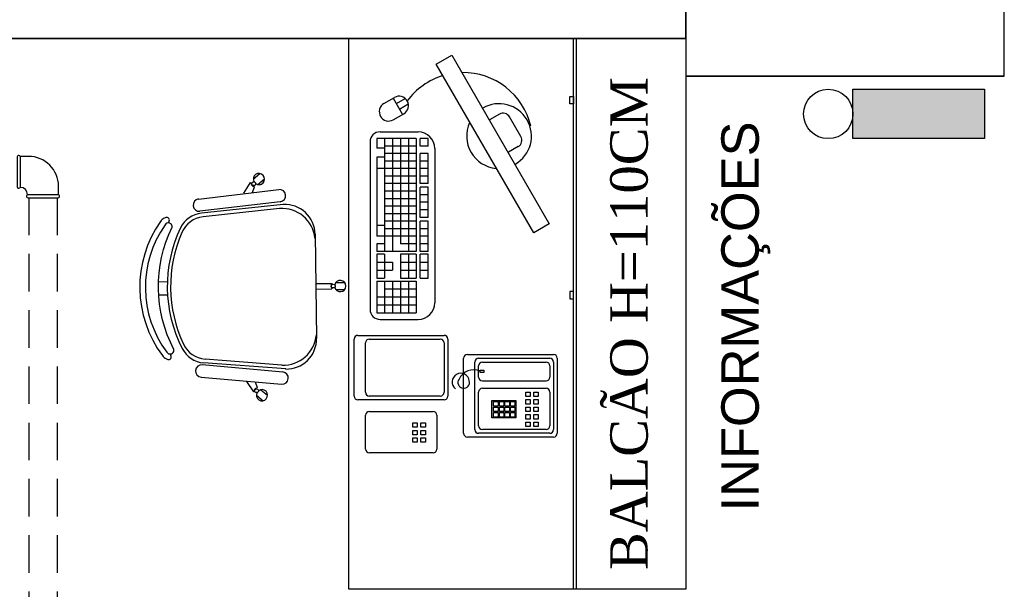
# Model space of a CAD drawing. Header units: millimetres. Extents: x 0 to 1189, y 0 to 841.
# Tile 47 of 58: x 551 to 604, y 653 to 683. Entities that reach past the tile are written whole.
import ezdxf

# ---------------------------------------------------------------- set-up
doc = ezdxf.new("R2010")
doc.units = ezdxf.units.MM
doc.header["$LTSCALE"] = 8
doc.linetypes.add('HIDDEN', pattern=[0.375, 0.25, -0.125])
for name, color, linetype in [('- LAYOUT', 8, 'Continuous'), ('ARQ_ALV_ALT', 8, 'Continuous'), ('ARQ_ESQ_POR', 8, 'Continuous'), ('ARQ_EST_PIL', 8, 'Continuous'), ('ARQ_HTC_GER', 8, 'Continuous'), ('ARQ_LAY_MOB', 8, 'Continuous'), ('ARQ_TXT_GER', 8, 'Continuous'), ('H-B-INC_DET-TB', 12, 'Continuous'), ('H-INC-CX', 9, 'Continuous'), ('INC_EQUIPAMENTOS', 10, 'Continuous')]:
    doc.layers.add(name, color=color, linetype=linetype)
doc.styles.add('ARIAL', font='arial.ttf')
doc.styles.add('DUTCH', font='dutch.ttf', dxfattribs={"height": 0.16})

# ---------------------------------------------------------------- blocks, each defined once
blk = doc.blocks.new('A$C4880017A')
at = {"layer": 'ARQ_LAY_MOB', "linetype": 'ByBlock'}
for p, q in [((51.38, 33.36), (34.53, 47.44)), ((49.93, 33.33), (34.12, 46.46)), ((15.02, 41.19), (13.36, 42.86)), ((46.22, 43.05), (49.52, 43.71)), ((47.91, 41.51), (49.39, 42.21)), ((49.39, 42.21), (49.41, 42.4)), ((49.51, 43.52), (49.52, 43.71)), ((50.64, 43.82), (52.96, 43.61)), ((12.54, 38.72), (10.88, 40.38)), ((50.47, 41.94), (52.8, 41.73)), ((51.64, 21.8), (31.94, 2.1)), ((20.38, 2.36), (6.3, 19.21)), ((20.38, 2.36), (6.3, 19.21)), ((20.41, 3.81), (7.28, 19.62)), ((20.41, 3.81), (7.28, 19.62)), ((41.26, 11.42), (44.26, 8.41)), ((42.32, 12.48), (45.32, 9.47)), ((44.4, 8.55), (44.26, 8.41)), ((45.32, 9.47), (45.19, 9.34)), ((46.23, 8.82), (47.88, 7.17)), ((10.68, 7.52), (10.03, 4.22)), ((12.23, 5.83), (11.53, 4.35)), ((44.9, 7.49), (46.55, 5.84)), ((9.92, 3.1), (10.12, 0.78)), ((10.22, 4.23), (10.03, 4.22)), ((11.53, 4.35), (11.34, 4.33)), ((11.8, 3.26), (12, 0.94))]:
    blk.add_line(p, q, dxfattribs=at)
blk.add_lwpolyline([(3.3, 27.37, -0.237888), (26.36, 50.44, 0.605717), (26.13, 52.19, 0.122717), (25.52, 52.25, 0.323529), (1.48, 28.21, 0.122717), (1.54, 27.61, 0.605717)], format="xyb", close=True, dxfattribs=at)
for points in [[(36.68, 50.63), (53.43, 37.03)], [(51.36, 34.49), (34.61, 48.09)], [(19.25, 2.37), (5.65, 19.12)], [(3.11, 17.06), (16.71, 0.31)]]:
    blk.add_lwpolyline(points, dxfattribs=at)
for centre in [(49.87, 42.92), (45.09, 8.65), (10.81, 3.87)]:
    blk.add_circle(centre, 0.5, dxfattribs=at)
for centre, radius, start, end in [((30.14, 23.6), 30.52, 99.1238, 170.8762), ((25.7, 51.02), 2.75, 70.1455, 98.4571), ((26.64, 52.82), 0.782, 254.8109, 90.3255), ((25.7, 51.02), 1.25, 70.1455, 98.1301), ((35.65, 49.36), 1.64, 50.9247, 230.9247), ((39.36, 14.38), 36.22, 108.6047, 161.3953), ((39.99, 13.75), 36.22, 110.7361, 159.2639), ((29.65, 41.07), 7, 50.2999, 110.7361), ((30.04, 42.07), 7, 50.1212, 108.6047), ((49.95, 42.92), 0.75, 126.8103, 223.1897), ((51.72, 42.78), 1.5, 187.5463, 163.3666), ((52.4, 35.76), 1.64, 230.9247, 50.9247), ((44.02, 26.71), 8.87, 320.5925, 48.2522), ((45.98, 27.46), 8, 315, 47.5692), ((2.72, 28.04), 2.75, 171.5429, 199.8545), ((0.92, 27.1), 0.782, 179.6745, 15.1891), ((12.67, 24.09), 7, 159.2639, 219.7001), ((11.67, 23.7), 7, 161.3953, 219.8788), ((4.38, 18.09), 1.64, 39.0753, 219.0753), ((45.15, 8.59), 0.75, 86.8103, 183.1897), ((46.39, 7.33), 1.5, 146.6334, 122.4537), ((10.96, 2.02), 1.5, 106.6334, 82.4537), ((10.82, 3.78), 0.75, 46.8103, 143.1897), ((27.03, 9.71), 8.87, 221.7478, 309.4075), ((17.98, 1.34), 1.64, 219.0753, 39.0753), ((26.28, 7.76), 8, 222.4308, 315)]:
    blk.add_arc(centre, radius, start, end, dxfattribs=at)
blk = doc.blocks.new('ILUMINAÇÃO DE EMERGÊNCIA')
at = {"layer": 'INC_EQUIPAMENTOS'}
blk.add_hatch(color=256, dxfattribs=at).paths.add_polyline_path([(0, 0), (0, 0.1316), (0.351, 0.1316), (0.351, 0)])
blk.add_lwpolyline([(0, 0.1316), (0.351, 0.1316), (0.351, 0), (0, 0)], close=True, dxfattribs=at)
blk.add_circle((0.4168, 0.0658), 0.0658, dxfattribs=at)
blk = doc.blocks.new('FG_CT90-2-1-2_BD')
at = {"color": 1}
for p, q in [((0.0606, 0.0413), (0.0385, 0.0413)), ((0.0622, 0.0428), (0.0606, 0.0413)), ((0.0606, -0.0413), (0.0606, 0.0413)), ((0.069, -0.04), (0.069, 0.04)), ((-0.0413, -0.0385), (-0.0413, -0.0606)), ((0.0606, -0.0413), (0.0622, -0.0428)), ((-0.0413, -0.0606), (-0.0428, -0.0622)), ((-0.0413, -0.0606), (0.0413, -0.0606)), ((-0.04, -0.069), (0.04, -0.069)), ((0.0428, -0.0622), (0.0413, -0.0606))]:
    blk.add_line(p, q, dxfattribs=at)
for centre, radius, start, end in [((0.0385, -0.0385), 0.0798, 90, 180), ((0.065, 0.04), 0.004, 0, 135), ((0.0606, -0.0606), 0.0193, 90, 180), ((0.065, -0.04), 0.004, 225, 0), ((-0.04, -0.065), 0.004, 135, 270), ((0.04, -0.065), 0.004, 270, 45)]:
    blk.add_arc(centre, radius, start, end, dxfattribs=at)

msp = doc.modelspace()

# ---------------------------------------------------------------- linework, layer by layer
at = {"layer": 'ARQ_ALV_ALT'}
for p, q in [((586.955, 682.147), (586.955, 685.147)), ((521.708, 682.147), (586.955, 682.147))]:
    msp.add_line(p, q, dxfattribs=at)
at = {"layer": 'ARQ_EST_PIL'}
for p, q in [((586.955, 701.143), (586.955, 680.143)), ((603.955, 680.143), (603.955, 701.143)), ((586.955, 692.17), (586.955, 680.147)), ((603.955, 680.147), (603.955, 692.17)), ((586.955, 680.147), (603.955, 680.147)), ((586.955, 680.143), (603.955, 680.143))]:
    msp.add_line(p, q, dxfattribs=at)
at = {"layer": 'ARQ_HTC_GER'}
msp.add_line((586.955, 682.147, 0), (521.708, 682.147, 0), dxfattribs=at)
at = {"layer": 'ARQ_LAY_MOB'}
for p, q in [((568.961, 652.772), (568.961, 682.147)), ((568.961, 682.147), (586.955, 682.147)), ((580.955, 652.772), (580.955, 682.147)), ((581.115, 652.772), (581.115, 682.147)), ((581.115, 652.772), (581.116, 682.147)), ((586.955, 682.147), (586.954, 652.772)), ((570.835, 678.676, 0), (571.397, 679, 0)), ((570.835, 678.676, 0), (571.397, 679, 0)), ((571.33, 678.961, 0), (571.83, 678.095, 0)), ((571.33, 678.961, 0), (571.83, 678.095, 0)), ((571.497, 678.673, 0), (571.963, 678.942, 0)), ((571.497, 678.673, 0), (571.963, 678.942, 0)), ((571.663, 678.384, 0), (572.13, 678.653, 0)), ((571.663, 678.384, 0), (572.13, 678.653, 0)), ((580.756, 678.661), (580.756, 679.061)), ((580.756, 679.061), (580.956, 679.061)), ((580.956, 678.661), (580.756, 678.661)), ((580.956, 679.061), (580.956, 678.661)), ((571.335, 677.81, 0), (571.897, 678.134, 0)), ((576.996, 678.107, 0), (576.478, 677.805, 0)), ((578.147, 676.925, 0), (577.543, 677.962, 0)), ((570.626, 677.169), (572.66, 677.169, 0)), ((570.092, 676.635, 0), (570.092, 667.698, 0)), ((572.56, 676.813, 0), (570.448, 676.813, 0)), ((570.448, 676.813, 0), (570.448, 676.294, 0)), ((570.871, 676.813, 0), (570.871, 670.794, 0)), ((571.293, 676.813), (571.293, 670.794, 0)), ((571.715, 676.813), (571.715, 671.195, 0)), ((572.138, 676.813), (572.138, 670.794, 0)), ((572.56, 676.813, 0), (572.56, 670.794, 0)), ((572.771, 676.412, 0), (572.771, 676.813, 0)), ((573.194, 676.813, 0), (572.771, 676.813, 0)), ((573.194, 676.412, 0), (573.194, 676.813, 0)), ((570.871, 676.294, 0), (570.448, 676.294, 0)), ((572.56, 676.412, 0), (570.871, 676.412, 0)), ((572.56, 676.01, 0), (570.888, 676.01, 0)), ((573.194, 676.412, 0), (572.771, 676.412, 0)), ((572.771, 674.405), (572.771, 676.01, 0)), ((573.194, 676.01, 0), (572.771, 676.01, 0)), ((573.194, 674.405, 0), (573.194, 676.01, 0)), ((573.549, 676.279, 0), (573.549, 668.054, 0)), ((578.002, 676.378, 0), (577.484, 676.077, 0)), ((570.448, 675.821, 0), (570.448, 672.167, 0)), ((570.871, 675.821, 0), (570.448, 675.821, 0)), ((572.56, 675.609), (570.871, 675.609, 0)), ((573.194, 675.609, 0), (572.771, 675.609, 0)), ((572.56, 675.208), (570.448, 675.208, 0)), ((573.194, 675.208, 0), (572.771, 675.208)), ((572.56, 674.807), (570.871, 674.807, 0)), ((573.194, 674.807, 0), (572.771, 674.807)), ((572.56, 674.405), (570.871, 674.405, 0)), ((572.56, 674.004), (570.871, 674.004, 0)), ((573.194, 674.405, 0), (572.771, 674.405)), ((573.194, 674.212), (572.771, 674.212)), ((572.771, 672.607), (572.771, 674.212)), ((573.194, 672.607), (573.194, 674.212)), ((572.56, 673.603), (570.871, 673.603, 0)), ((573.194, 673.811), (572.771, 673.811)), ((573.194, 673.41), (572.771, 673.41)), ((572.56, 673.202), (570.871, 673.202, 0)), ((573.194, 673.009), (572.771, 673.009)), ((572.56, 672.8, 0), (570.871, 672.8, 0)), ((572.56, 672.399, 0), (570.871, 672.399, 0)), ((573.194, 672.607), (572.771, 672.607)), ((572.771, 670.794, 0), (572.771, 672.399, 0)), ((573.194, 672.399), (572.771, 672.399, 0)), ((573.194, 670.794, 0), (573.194, 672.399)), ((570.448, 672.167, 0), (570.448, 671.596, 0)), ((570.871, 672.167, 0), (570.448, 672.167, 0)), ((572.56, 671.998, 0), (570.871, 671.998, 0)), ((573.194, 671.998), (572.771, 671.998, 0)), ((572.56, 671.596, 0), (570.448, 671.596, 0)), ((573.194, 671.596), (572.771, 671.596, 0)), ((570.448, 671.195, 0), (570.448, 670.794, 0)), ((570.871, 671.195, 0), (570.448, 671.195, 0)), ((572.56, 670.794, 0), (570.448, 670.794, 0)), ((572.56, 671.195, 0), (571.715, 671.195, 0)), ((573.194, 671.195, 0), (572.771, 671.195, 0)), ((573.194, 670.794, 0), (572.771, 670.794, 0)), ((570.448, 670.636, 0), (570.448, 669.368, 0)), ((570.871, 670.636, 0), (570.448, 670.636, 0)), ((570.871, 670.636, 0), (570.871, 669.368, 0)), ((571.715, 670.636, 0), (571.715, 669.368, 0)), ((572.56, 670.636, 0), (571.715, 670.636, 0)), ((572.138, 670.636, 0), (572.138, 669.368, 0)), ((572.56, 670.636, 0), (572.56, 669.368, 0)), ((572.771, 669.368, 0), (572.771, 670.636, 0)), ((573.194, 670.636, 0), (572.771, 670.636, 0)), ((573.194, 669.368, 0), (573.194, 670.636, 0)), ((570.448, 670.213, 0), (571.293, 670.213, 0)), ((570.448, 669.791, 0), (571.293, 669.791, 0)), ((571.293, 670.213, 0), (571.293, 669.791, 0)), ((571.715, 670.213, 0), (572.56, 670.213, 0)), ((571.715, 669.791, 0), (572.56, 669.791, 0)), ((572.771, 670.213, 0), (573.194, 670.213, 0)), ((572.771, 669.791, 0), (573.194, 669.791, 0)), ((570.448, 669.368, 0), (570.871, 669.368, 0)), ((570.448, 669.21, 0), (572.56, 669.21, 0)), ((570.448, 669.21, 0), (570.448, 667.52, 0)), ((570.871, 669.21, 0), (570.871, 667.52, 0)), ((571.293, 669.21, 0), (571.293, 667.52, 0)), ((571.715, 669.368, 0), (572.56, 669.368, 0)), ((571.715, 669.21, 0), (571.715, 667.52, 0)), ((572.138, 669.21, 0), (572.138, 667.52, 0)), ((572.56, 669.21, 0), (572.56, 667.52, 0)), ((572.771, 669.368, 0), (573.194, 669.368, 0)), ((570.871, 668.788, 0), (572.56, 668.788, 0)), ((580.955, 668.661), (580.755, 668.661)), ((580.755, 668.661), (580.755, 668.261)), ((580.955, 668.261), (580.955, 668.661)), ((570.448, 668.365, 0), (572.56, 668.365, 0)), ((580.755, 668.261), (580.955, 668.261)), ((570.448, 667.943, 0), (572.56, 667.943, 0)), ((570.448, 667.52, 0), (572.56, 667.52, 0)), ((570.626, 667.165, 0), (572.66, 667.165, 0)), ((569.245, 663.079, 0), (569.245, 666.115, 0)), ((569.445, 666.315, 0), (574.045, 666.315, 0)), ((570.045, 666.115, 0), (573.845, 666.115, 0)), ((574.245, 666.115, 0), (574.245, 663.079, 0)), ((569.845, 663.279, 0), (569.845, 665.915, 0)), ((574.045, 665.915, 0), (574.045, 663.279, 0)), ((575.09, 661.09, 0), (575.09, 665.09, 0)), ((575.29, 665.29, 0), (579.89, 665.29, 0)), ((575.89, 665.09, 0), (579.69, 665.09, 0)), ((580.09, 665.09, 0), (580.09, 661.09, 0)), ((575.69, 661.29, 0), (575.69, 664.89, 0)), ((575.89, 664.09, 0), (575.89, 664.69, 0)), ((575.978, 664.461, 0), (576.168, 664.461, 0)), ((575.978, 664.342, 0), (575.978, 664.461, 0)), ((576.09, 664.89, 0), (579.49, 664.89, 0)), ((576.168, 664.461, 0), (576.168, 664.342, 0)), ((579.69, 664.69, 0), (579.69, 664.09, 0)), ((579.89, 664.89, 0), (579.89, 661.29, 0)), ((576.168, 664.342, 0), (575.978, 664.342, 0)), ((576.09, 663.89, 0), (579.49, 663.89, 0)), ((576.09, 663.49, 0), (579.49, 663.49, 0)), ((574.045, 662.879, 0), (569.445, 662.879, 0)), ((573.845, 663.079, 0), (570.045, 663.079, 0)), ((575.89, 661.49, 0), (575.89, 663.29, 0)), ((578.405, 663.05, 0), (578.405, 663.287, 0)), ((578.405, 663.287, 0), (578.643, 663.287, 0)), ((578.643, 663.05, 0), (578.405, 663.05, 0)), ((578.405, 662.65, 0), (578.405, 662.887, 0)), ((578.405, 662.887, 0), (578.643, 662.887, 0)), ((578.643, 663.287, 0), (578.643, 663.05, 0)), ((578.643, 662.887, 0), (578.643, 662.65, 0)), ((578.839, 663.05, 0), (578.839, 663.287, 0)), ((578.839, 663.287, 0), (579.076, 663.287, 0)), ((579.076, 663.05, 0), (578.839, 663.05, 0)), ((578.839, 662.65, 0), (578.839, 662.887, 0)), ((578.839, 662.887, 0), (579.076, 662.887, 0)), ((579.076, 663.287, 0), (579.076, 663.05, 0)), ((579.076, 662.887, 0), (579.076, 662.65, 0)), ((579.69, 663.29, 0), (579.69, 661.49, 0)), ((576.599, 661.917, 0), (576.599, 662.844, 0)), ((576.599, 662.844, 0), (577.882, 662.844, 0)), ((576.69, 662.542, 0), (576.69, 662.779, 0)), ((576.69, 662.779, 0), (576.928, 662.779, 0)), ((576.928, 662.542, 0), (576.69, 662.542, 0)), ((576.69, 662.248, 0), (576.69, 662.485, 0)), ((576.69, 662.485, 0), (576.928, 662.485, 0)), ((576.928, 662.779, 0), (576.928, 662.542, 0)), ((576.928, 662.485, 0), (576.928, 662.248, 0)), ((576.999, 662.542, 0), (576.999, 662.779, 0)), ((576.999, 662.779, 0), (577.237, 662.779, 0)), ((577.237, 662.542, 0), (576.999, 662.542, 0)), ((576.999, 662.248, 0), (576.999, 662.485, 0)), ((576.999, 662.485, 0), (577.237, 662.485, 0)), ((577.237, 662.779, 0), (577.237, 662.542, 0)), ((577.237, 662.485, 0), (577.237, 662.248, 0)), ((577.293, 662.542, 0), (577.293, 662.779, 0)), ((577.293, 662.779, 0), (577.53, 662.779, 0)), ((577.53, 662.542, 0), (577.293, 662.542, 0)), ((577.293, 662.248, 0), (577.293, 662.485, 0)), ((577.293, 662.485, 0), (577.53, 662.485, 0)), ((577.53, 662.779, 0), (577.53, 662.542, 0)), ((577.53, 662.485, 0), (577.53, 662.248, 0)), ((577.586, 662.542, 0), (577.586, 662.779, 0)), ((577.586, 662.779, 0), (577.824, 662.779, 0)), ((577.824, 662.542, 0), (577.586, 662.542, 0)), ((577.586, 662.248, 0), (577.586, 662.485, 0)), ((577.586, 662.485, 0), (577.824, 662.485, 0)), ((577.824, 662.779, 0), (577.824, 662.542, 0)), ((577.824, 662.485, 0), (577.824, 662.248, 0)), ((577.882, 662.844, 0), (577.882, 661.917, 0)), ((578.643, 662.65, 0), (578.405, 662.65, 0)), ((578.405, 662.25, 0), (578.405, 662.487, 0)), ((578.405, 662.487, 0), (578.643, 662.487, 0)), ((578.643, 662.487, 0), (578.643, 662.25, 0)), ((579.076, 662.65, 0), (578.839, 662.65, 0)), ((578.839, 662.25, 0), (578.839, 662.487, 0)), ((578.839, 662.487, 0), (579.076, 662.487, 0)), ((579.076, 662.487, 0), (579.076, 662.25, 0)), ((569.859, 660.25, 0), (569.859, 662.05, 0)), ((570.059, 662.25, 0), (573.459, 662.25, 0)), ((573.659, 662.05, 0), (573.659, 660.25, 0)), ((577.882, 661.917, 0), (576.599, 661.917, 0)), ((576.928, 662.248, 0), (576.69, 662.248, 0)), ((576.69, 661.954, 0), (576.69, 662.192, 0)), ((576.69, 662.192, 0), (576.928, 662.192, 0)), ((576.928, 661.954, 0), (576.69, 661.954, 0)), ((576.928, 662.192, 0), (576.928, 661.954, 0)), ((577.237, 662.248, 0), (576.999, 662.248, 0)), ((576.999, 661.954, 0), (576.999, 662.192, 0)), ((576.999, 662.192, 0), (577.237, 662.192, 0)), ((577.237, 661.954, 0), (576.999, 661.954, 0)), ((577.237, 662.192, 0), (577.237, 661.954, 0)), ((577.53, 662.248, 0), (577.293, 662.248, 0)), ((577.293, 661.954, 0), (577.293, 662.192, 0)), ((577.293, 662.192, 0), (577.53, 662.192, 0)), ((577.53, 661.954, 0), (577.293, 661.954, 0)), ((577.53, 662.192, 0), (577.53, 661.954, 0)), ((577.824, 662.248, 0), (577.586, 662.248, 0)), ((577.586, 661.954, 0), (577.586, 662.192, 0)), ((577.586, 662.192, 0), (577.824, 662.192, 0)), ((577.824, 661.954, 0), (577.586, 661.954, 0)), ((577.824, 662.192, 0), (577.824, 661.954, 0)), ((578.643, 662.25, 0), (578.405, 662.25, 0)), ((578.405, 661.85, 0), (578.405, 662.087, 0)), ((578.405, 662.087, 0), (578.643, 662.087, 0)), ((578.643, 661.85, 0), (578.405, 661.85, 0)), ((578.643, 662.087, 0), (578.643, 661.85, 0)), ((579.076, 662.25, 0), (578.839, 662.25, 0)), ((578.839, 661.85, 0), (578.839, 662.087, 0)), ((578.839, 662.087, 0), (579.076, 662.087, 0)), ((579.076, 661.85, 0), (578.839, 661.85, 0)), ((579.076, 662.087, 0), (579.076, 661.85, 0)), ((572.374, 661.409, 0), (572.374, 661.647, 0)), ((572.374, 661.647, 0), (572.612, 661.647, 0)), ((572.612, 661.409, 0), (572.374, 661.409, 0)), ((572.612, 661.647, 0), (572.612, 661.409, 0)), ((572.808, 661.409, 0), (572.808, 661.647, 0)), ((572.808, 661.647, 0), (573.046, 661.647, 0)), ((573.046, 661.409, 0), (572.808, 661.409, 0)), ((573.046, 661.647, 0), (573.046, 661.409, 0)), ((579.49, 661.29, 0), (576.09, 661.29, 0)), ((578.405, 661.45, 0), (578.405, 661.687, 0)), ((578.405, 661.687, 0), (578.643, 661.687, 0)), ((578.643, 661.45, 0), (578.405, 661.45, 0)), ((578.643, 661.687, 0), (578.643, 661.45, 0)), ((578.839, 661.45, 0), (578.839, 661.687, 0)), ((578.839, 661.687, 0), (579.076, 661.687, 0)), ((579.076, 661.45, 0), (578.839, 661.45, 0)), ((579.076, 661.687, 0), (579.076, 661.45, 0)), ((572.374, 661.009, 0), (572.374, 661.247, 0)), ((572.374, 661.247, 0), (572.612, 661.247, 0)), ((572.612, 661.009, 0), (572.374, 661.009, 0)), ((572.374, 660.609, 0), (572.374, 660.847, 0)), ((572.374, 660.847, 0), (572.612, 660.847, 0)), ((572.612, 661.247, 0), (572.612, 661.009, 0)), ((572.612, 660.847, 0), (572.612, 660.609, 0)), ((572.808, 661.009, 0), (572.808, 661.247, 0)), ((572.808, 661.247, 0), (573.046, 661.247, 0)), ((573.046, 661.009, 0), (572.808, 661.009, 0)), ((572.808, 660.609, 0), (572.808, 660.847, 0)), ((572.808, 660.847, 0), (573.046, 660.847, 0)), ((573.046, 661.247, 0), (573.046, 661.009, 0)), ((573.046, 660.847, 0), (573.046, 660.609, 0)), ((579.89, 660.89, 0), (575.29, 660.89, 0)), ((579.69, 661.09, 0), (575.89, 661.09, 0)), ((572.612, 660.609, 0), (572.374, 660.609, 0)), ((573.046, 660.609, 0), (572.808, 660.609, 0)), ((573.459, 660.05, 0), (570.059, 660.05, 0)), ((586.954, 652.772), (568.961, 652.772))]:
    msp.add_line(p, q, dxfattribs=at)
msp.add_lwpolyline([(578.829, 671.776), (573.63, 680.78), (574.466, 681.263), (579.664, 672.259)], close=True, dxfattribs=at)
msp.add_lwpolyline([(575.971, 664.406, 0.405771), (574.843, 663.981, 0.557714), (575.047, 663.492, 0.557828), (575.393, 663.893, 0.530899), (574.709, 664.229, 0.530978), (574.652, 663.469, 0.242623)], format="xyb", dxfattribs=at)
for centre, radius, start, end in [((575.067, 676.627, 0), 3.704, 13.0275, 90.9745), ((575.067, 676.627, 0), 3.704, 107.0121, 143.7472), ((571.085, 678.243, 0), 0.5, 120, 210), ((571.085, 678.243, 0), 0.5, 120, 210), ((571.647, 678.567, 0), 0.5, 30, 120), ((571.647, 678.567, 0), 0.5, 30, 120), ((571.647, 678.567, 0), 0.5, 300, 30), ((571.647, 678.567, 0), 0.5, 300, 30), ((576.981, 676.941, 0), 1.729, 300.1942, 120.1942), ((577.197, 677.761, 0), 0.4, 30.1942, 120.1942), ((571.085, 678.243, 0), 0.5, 210, 300), ((576.981, 676.941, 0), 1.729, 155.5389, 264.8495), ((570.626, 676.635, 0), 0.534, 90, 180), ((572.66, 676.279, 0), 0.889, 360, 90), ((577.801, 676.724, 0), 0.4, 300.1942, 30.1942), ((570.626, 667.698, 0), 0.534, 180, 270), ((572.66, 668.054, 0), 0.889, 270, 360), ((569.445, 666.115, 0), 0.2, 90, 180), ((570.045, 665.915, 0), 0.2, 90, 180), ((573.845, 665.915, 0), 0.2, 0, 90), ((574.045, 666.115, 0), 0.2, 0, 90), ((575.29, 665.09, 0), 0.2, 90, 180), ((575.89, 664.89, 0), 0.2, 90, 180), ((579.69, 664.89, 0), 0.2, 0, 90), ((579.89, 665.09, 0), 0.2, 0, 90), ((576.09, 664.69, 0), 0.2, 90, 180), ((579.49, 664.69, 0), 0.2, 0, 90), ((576.09, 664.09, 0), 0.2, 180, 270), ((579.49, 664.09, 0), 0.2, 270, 0), ((576.09, 663.29, 0), 0.2, 90, 180), ((579.49, 663.29, 0), 0.2, 0, 90), ((569.445, 663.079, 0), 0.2, 180, 270), ((570.045, 663.279, 0), 0.2, 180, 270), ((573.845, 663.279, 0), 0.2, 270, 0), ((574.045, 663.079, 0), 0.2, 270, 0), ((570.059, 662.05, 0), 0.2, 90, 180), ((573.459, 662.05, 0), 0.2, 0, 90), ((575.89, 661.29, 0), 0.2, 180, 270), ((576.09, 661.49, 0), 0.2, 180, 270), ((579.49, 661.49, 0), 0.2, 270, 0), ((579.69, 661.29, 0), 0.2, 270, 0), ((575.29, 661.09, 0), 0.2, 180, 270), ((579.89, 661.09, 0), 0.2, 270, 0), ((570.059, 660.25, 0), 0.2, 180, 270), ((573.459, 660.25, 0), 0.2, 270, 0)]:
    msp.add_arc(centre, radius, start, end, dxfattribs=at)
at = {"layer": 'H-B-INC_DET-TB', "linetype": 'HIDDEN'}
for p, q in [((551.884, 673.654), (551.884, 484.662, 0)), ((553.384, 673.654), (553.384, 484.662, 0))]:
    msp.add_line(p, q, dxfattribs=at)

# ---------------------------------------------------------------- block references
at = {"layer": '- LAYOUT', "xscale": 0.1999999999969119, "yscale": 0.1999999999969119, "zscale": 0.1999999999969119, "rotation": 45.82112402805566}
msp.add_blockref('A$C4880017A', (563.087, 661.268), dxfattribs=at)
at = {"layer": 'H-INC-CX', "xscale": 20, "yscale": 20, "zscale": 20, "rotation": 270}
msp.add_blockref('FG_CT90-2-1-2_BD', (552.634, 675.034), dxfattribs=at)
at = {"layer": 'INC_EQUIPAMENTOS', "xscale": 20, "yscale": 20, "zscale": 20, "rotation": 180}
msp.add_blockref('ILUMINAÇÃO DE EMERGÊNCIA', (602.892, 679.437), dxfattribs=at)

# ---------------------------------------------------------------- texts
at = {"layer": 'ARQ_ESQ_POR', "style": 'ARIAL'}
msp.add_text('INFORMAÇÕES', height=2, rotation=90, dxfattribs=at).set_placement((590.847, 656.923, 0))
at = {"layer": 'ARQ_TXT_GER', "style": 'DUTCH'}
msp.add_text('BALCÃO H=110CM ', height=2, rotation=90, dxfattribs=at).set_placement((584.916, 653.796, 0))

doc.saveas('drawing.dxf')
